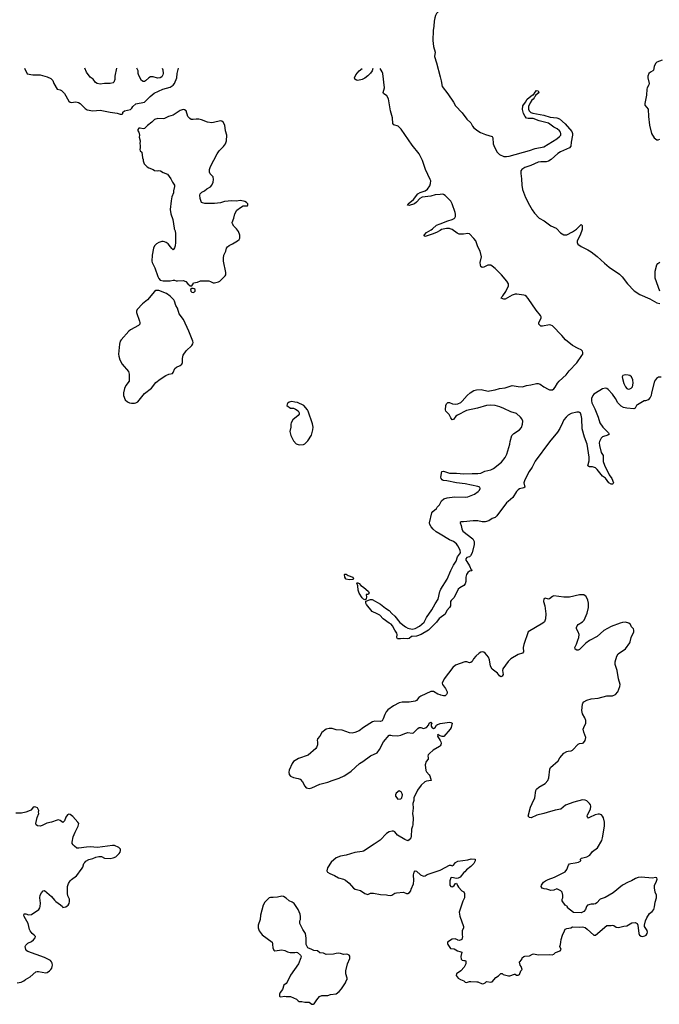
# Model space of a CAD drawing. Header units: inches. Extents: x 1835039 to 2027607, y 642849 to 774141.
# Tile 86 of 113: x 1924126 to 1933064, y 749163 to 762923. Entities that reach past the tile are written whole.
import ezdxf

# ---------------------------------------------------------------- set-up
doc = ezdxf.new("R2010")
doc.units = ezdxf.units.IN
doc.header["$MEASUREMENT"] = 0
for name, color, linetype in [('B9724', 7, 'Continuous'), ('B9725', 7, 'Continuous'), ('B9726', 7, 'Continuous'), ('B9734', 7, 'Continuous'), ('B9735', 7, 'Continuous'), ('B9736', 7, 'Continuous')]:
    doc.layers.add(name, color=color, linetype=linetype)

msp = doc.modelspace()

# ---------------------------------------------------------------- linework, layer by layer
at = {"layer": 'B9724', "color": 6, "elevation": 500}
for points in [[(1924090, 749464), (1924148, 749472), (1924184, 749490), (1924209, 749510), (1924273, 749547), (1924350, 749617), (1924370, 749622), (1924390, 749621), (1924490, 749602), (1924510, 749608), (1924541, 749630), (1924560, 749650), (1924574, 749670), (1924581, 749690), (1924583, 749710), (1924578, 749738), (1924570, 749757), (1924554, 749774), (1924470, 749816), (1924241, 749901), (1924226, 749910), (1924210, 749930), (1924203, 749970), (1924210, 749990), (1924221, 750000)], [(1927660, 750000), (1927661, 749950), (1927678, 749918), (1927690, 749911), (1927790, 749924), (1927830, 749916), (1927870, 749894), (1927906, 749886), (1927970, 749886), (1927991, 749891), (1928010, 749885), (1928048, 749848), (1928057, 749830), (1928056, 749810), (1928022, 749730), (1927912, 749570), (1927862, 749470), (1927850, 749453), (1927818, 749430), (1927798, 749370), (1927765, 749330), (1927757, 749303), (1927758, 749278), (1927762, 749270), (1927770, 749267), (1927830, 749275), (1927850, 749271), (1927890, 749274), (1927910, 749271), (1927996, 749236), (1928018, 749210), (1928030, 749203), (1928070, 749204), (1928110, 749191), (1928155, 749195), (1928171, 749191), (1928207, 749167), (1928230, 749163), (1928242, 749170), (1928276, 749224), (1928315, 749270), (1928350, 749286), (1928430, 749288), (1928470, 749299), (1928549, 749311), (1928590, 749343), (1928621, 749379), (1928678, 749462), (1928690, 749491), (1928704, 749510), (1928704, 749530), (1928681, 749590), (1928684, 749630), (1928706, 749730), (1928737, 749803), (1928737, 749837), (1928729, 749849), (1928710, 749861), (1928690, 749865), (1928650, 749861), (1928610, 749872), (1928576, 749876), (1928547, 749873), (1928510, 749863), (1928410, 749861), (1928370, 749878), (1928322, 749882), (1928289, 749909), (1928234, 749914), (1928209, 749929), (1928153, 749953), (1928130, 750000)]]:
    msp.add_lwpolyline(points, dxfattribs=at)
at = {"layer": 'B9725', "color": 6}
for points, elevation in [([(1926286, 760000), (1926297, 759970), (1926304, 759930), (1926305, 759810), (1926299, 759761), (1926290, 759735), (1926270, 759708), (1926250, 759724), (1926235, 759750), (1926202, 759790), (1926171, 759811), (1926150, 759819), (1926130, 759824), (1926110, 759822), (1926070, 759810), (1926036, 759790), (1926010, 759764), (1925995, 759730), (1925975, 759630), (1925970, 759550), (1925976, 759530), (1926013, 759453), (1926054, 759334), (1926068, 759308), (1926090, 759284), (1926130, 759274), (1926210, 759271), (1926230, 759271), (1926270, 759281), (1926290, 759281), (1926310, 759272), (1926332, 759272), (1926410, 759279), (1926446, 759266), (1926477, 759230), (1926510, 759205), (1926530, 759204), (1926550, 759230), (1926553, 759247), (1926610, 759254), (1926650, 759273), (1926770, 759271), (1926790, 759265), (1926830, 759245), (1926850, 759245), (1926903, 759257), (1926924, 759270), (1926998, 759342), (1927004, 759356), (1927007, 759390), (1926975, 759550), (1926972, 759590), (1926978, 759630), (1927007, 759690), (1927017, 759730), (1927030, 759750), (1927052, 759768), (1927099, 759790), (1927168, 759832), (1927191, 759849), (1927200, 759870), (1927201, 759910), (1927185, 759965), (1927154, 760000)], 500), ([(1930000, 759977), (1929951, 759949), (1929890, 759926), (1929790, 759894), (1929780, 759900), (1929779, 759910), (1929812, 759950), (1929876, 759984), (1929893, 760000)], 400), ([(1930000, 755735), (1929947, 755767), (1929904, 755804), (1929876, 755836), (1929857, 755870), (1929851, 755890), (1929883, 756030), (1929900, 756050), (1929950, 756090), (1929958, 756110), (1929990, 756145), (1930000, 756162)], 400), ([(1930000, 754564), (1929986, 754554), (1929950, 754502), (1929837, 754390), (1929734, 754330), (1929670, 754306), (1929610, 754305), (1929599, 754301), (1929570, 754277), (1929550, 754268), (1929490, 754275), (1929449, 754269), (1929407, 754270), (1929396, 754290), (1929402, 754330), (1929398, 754350), (1929370, 754390), (1929334, 754454), (1929315, 754475), (1929290, 754488), (1929207, 754550), (1929159, 754599), (1929121, 754621), (1929049, 754650), (1928970, 754750), (1928963, 754770), (1928965, 754795), (1929030, 754821), (1929050, 754821), (1929170, 754756), (1929237, 754697), (1929290, 754666), (1929325, 754625), (1929370, 754589), (1929440, 754500), (1929517, 754437), (1929550, 754421), (1929610, 754406), (1929650, 754414), (1929714, 754446), (1929779, 754501), (1929811, 754570), (1929884, 754676), (1929930, 754760), (1929974, 754826), (1929996, 754930), (1930000, 754941)], 400), ([(1930000, 753488), (1929970, 753499), (1929910, 753532), (1929870, 753533), (1929730, 753471), (1929705, 753450), (1929671, 753409), (1929650, 753399), (1929570, 753385), (1929470, 753386), (1929430, 753376), (1929350, 753336), (1929270, 753278), (1929247, 753250), (1929226, 753214), (1929207, 753150), (1929190, 753122), (1929170, 753115), (1929090, 753121), (1929055, 753110), (1928930, 753030), (1928870, 752984), (1928810, 752961), (1928770, 752953), (1928735, 752955), (1928632, 752992), (1928550, 752999), (1928490, 753019), (1928450, 753018), (1928410, 753010), (1928350, 752961), (1928322, 752910), (1928287, 752873), (1928283, 752850), (1928288, 752830), (1928286, 752790), (1928272, 752750), (1928263, 752737), (1928155, 752646), (1928021, 752599), (1927950, 752556), (1927931, 752530), (1927890, 752433), (1927888, 752408), (1927893, 752373), (1927910, 752350), (1927950, 752331), (1928018, 752318), (1928047, 752307), (1928080, 752270), (1928110, 752210), (1928131, 752190), (1928150, 752182), (1928170, 752181), (1928210, 752189), (1928322, 752238), (1928433, 752267), (1928492, 752292), (1928590, 752323), (1928662, 752358), (1928723, 752397), (1928758, 752422), (1928873, 752530), (1928922, 752558), (1929030, 752634), (1929121, 752679), (1929155, 752725), (1929209, 752830), (1929290, 752925), (1929310, 752926), (1929330, 752919), (1929410, 752916), (1929450, 752922), (1929510, 752947), (1929550, 752959), (1929610, 752951), (1929630, 752958), (1929690, 753018), (1929709, 753031), (1929730, 753031), (1929770, 753018), (1929809, 753030), (1929845, 753070), (1929850, 753091), (1929870, 753105), (1929885, 753090), (1929876, 753070), (1929878, 753050), (1929888, 753028), (1929910, 753019), (1929930, 753033), (1929950, 753064), (1929965, 753075), (1929990, 753083), (1930000, 753085)], 500), ([(1930000, 752916), (1929983, 752923), (1929970, 752932), (1929962, 752930), (1929967, 752927), (1929965, 752910), (1930000, 752849)], 500), ([(1930000, 752777), (1929990, 752765), (1929905, 752715), (1929851, 752670), (1929836, 752650), (1929831, 752630), (1929836, 752610), (1929835, 752590), (1929806, 752554), (1929791, 752509), (1929801, 752430), (1929810, 752410), (1929848, 752370), (1929856, 752356), (1929874, 752290), (1929810, 752282), (1929789, 752271), (1929737, 752223), (1929684, 752156), (1929633, 752050), (1929632, 752010), (1929621, 751970), (1929625, 751906), (1929616, 751830), (1929626, 751770), (1929619, 751670), (1929617, 751650), (1929603, 751610), (1929598, 751510), (1929591, 751489), (1929570, 751461), (1929550, 751449), (1929510, 751467), (1929407, 751527), (1929370, 751572), (1929350, 751583), (1929330, 751584), (1929290, 751573), (1929250, 751548), (1929162, 751458), (1929080, 751400), (1928930, 751302), (1928910, 751296), (1928810, 751285), (1928690, 751246), (1928610, 751231), (1928550, 751210), (1928480, 751150), (1928427, 751070), (1928419, 751030), (1928428, 751010), (1928459, 750990), (1928523, 750963), (1928581, 750930), (1928650, 750913), (1928679, 750899), (1928730, 750856), (1928790, 750784), (1928813, 750773), (1928890, 750751), (1928950, 750709), (1928990, 750699), (1929030, 750715), (1929070, 750717), (1929170, 750696), (1929250, 750695), (1929270, 750687), (1929310, 750684), (1929328, 750690), (1929366, 750714), (1929390, 750721), (1929490, 750731), (1929530, 750710), (1929550, 750712), (1929575, 750725), (1929591, 750750), (1929595, 750770), (1929627, 750847), (1929634, 750894), (1929629, 750971), (1929637, 751010), (1929650, 751026), (1929670, 751025), (1929726, 750970), (1929770, 750953), (1929790, 750958), (1929822, 750978), (1930000, 751039)], 500), ([(1924221, 750000), (1924241, 750019), (1924290, 750040), (1924318, 750062), (1924341, 750090), (1924345, 750110), (1924329, 750130), (1924299, 750150), (1924270, 750190), (1924261, 750210), (1924245, 750290), (1924187, 750390), (1924183, 750410), (1924190, 750426), (1924210, 750426), (1924250, 750413), (1924290, 750420), (1924392, 750490), (1924407, 750510), (1924411, 750530), (1924415, 750575), (1924407, 750650), (1924414, 750690), (1924430, 750721), (1924452, 750748), (1924470, 750751), (1924570, 750670), (1924610, 750619), (1924630, 750601), (1924695, 750555), (1924722, 750530), (1924730, 750514), (1924770, 750526), (1924790, 750539), (1924804, 750550), (1924817, 750570), (1924822, 750598), (1924820, 750630), (1924799, 750679), (1924794, 750710), (1924796, 750810), (1924808, 750852), (1924830, 750888), (1924850, 750909), (1924920, 750960), (1924939, 750981), (1924969, 751030), (1924990, 751051), (1925010, 751081), (1925024, 751130), (1925034, 751146), (1925050, 751162), (1925090, 751186), (1925150, 751200), (1925190, 751220), (1925230, 751230), (1925270, 751229), (1925310, 751206), (1925390, 751201), (1925432, 751208), (1925470, 751226), (1925518, 751270), (1925531, 751290), (1925536, 751310), (1925533, 751330), (1925510, 751356), (1925450, 751381), (1925424, 751384), (1925214, 751354), (1925110, 751364), (1925059, 751361), (1924950, 751343), (1924926, 751346), (1924890, 751371), (1924871, 751390), (1924861, 751410), (1924859, 751430), (1924875, 751505), (1924902, 751570), (1924944, 751650), (1924950, 751690), (1924938, 751710), (1924870, 751789), (1924830, 751814), (1924810, 751818), (1924795, 751810), (1924770, 751777), (1924750, 751729), (1924730, 751704), (1924690, 751733), (1924670, 751739), (1924650, 751737), (1924570, 751707), (1924507, 751693), (1924439, 751661), (1924410, 751654), (1924375, 751655), (1924354, 751670), (1924350, 751690), (1924362, 751730), (1924368, 751772), (1924393, 751830), (1924389, 751850), (1924395, 751870), (1924375, 751910), (1924350, 751919), (1924330, 751921), (1924310, 751909), (1924283, 751877), (1924271, 751870), (1924210, 751848), (1924150, 751833), (1924070, 751833)], 500), ([(1928130, 750000), (1928127, 750007), (1928127, 750087), (1928119, 750150), (1928081, 750210), (1928039, 750290), (1928040, 750330), (1928048, 750350), (1928050, 750390), (1928044, 750424), (1928015, 750490), (1927959, 750570), (1927932, 750592), (1927890, 750610), (1927850, 750646), (1927810, 750671), (1927790, 750675), (1927730, 750660), (1927670, 750654), (1927630, 750655), (1927610, 750650), (1927550, 750590), (1927530, 750550), (1927491, 750409), (1927484, 750350), (1927460, 750270), (1927460, 750230), (1927472, 750190), (1927513, 750133), (1927652, 750032), (1927660, 750010), (1927660, 750000)], 500)]:
    msp.add_lwpolyline(points, dxfattribs=dict(at, elevation=elevation))
for points, elevation in [([(1926070, 759137), (1926030, 759137), (1926010, 759125), (1925910, 759010), (1925841, 758950), (1925766, 758874), (1925758, 758850), (1925757, 758830), (1925800, 758710), (1925806, 758690), (1925804, 758670), (1925785, 758650), (1925672, 758590), (1925649, 758571), (1925544, 758450), (1925530, 758430), (1925519, 758390), (1925507, 758250), (1925510, 758221), (1925525, 758170), (1925557, 758110), (1925646, 758006), (1925657, 757970), (1925654, 757870), (1925610, 757810), (1925592, 757770), (1925575, 757710), (1925574, 757670), (1925599, 757610), (1925630, 757583), (1925658, 757570), (1925690, 757563), (1925730, 757562), (1925750, 757567), (1925776, 757584), (1925870, 757697), (1925966, 757774), (1926029, 757851), (1926090, 757898), (1926170, 757949), (1926210, 757968), (1926260, 757980), (1926270, 757990), (1926295, 758050), (1926315, 758065), (1926370, 758090), (1926392, 758108), (1926401, 758130), (1926399, 758190), (1926410, 758233), (1926450, 758293), (1926530, 758370), (1926547, 758393), (1926550, 758410), (1926544, 758430), (1926490, 758570), (1926413, 758733), (1926356, 758810), (1926330, 758889), (1926308, 758930), (1926290, 758990), (1926278, 759010), (1926230, 759058), (1926175, 759095)], 500), ([(1926550, 759168), (1926530, 759167), (1926511, 759150), (1926516, 759130), (1926530, 759116), (1926550, 759110), (1926570, 759120), (1926576, 759130), (1926577, 759150), (1926562, 759162)], 500), ([(1927930, 757589), (1927910, 757584), (1927890, 757576), (1927870, 757559), (1927862, 757550), (1927859, 757530), (1927910, 757494), (1927952, 757492), (1927982, 757482), (1928016, 757456), (1928029, 757430), (1928029, 757410), (1928018, 757390), (1927942, 757330), (1927919, 757290), (1927913, 757270), (1927913, 757230), (1927901, 757170), (1927916, 757110), (1927950, 757035), (1927990, 756994), (1928030, 756981), (1928090, 756985), (1928110, 756994), (1928150, 757036), (1928203, 757117), (1928224, 757190), (1928225, 757230), (1928216, 757276), (1928157, 757450), (1928146, 757470), (1928095, 757530), (1928010, 757575), (1927970, 757577)], 500), ([(1928730, 755093), (1928690, 755106), (1928683, 755110), (1928670, 755133), (1928664, 755170), (1928670, 755176), (1928690, 755174), (1928715, 755155), (1928779, 755130), (1928790, 755108), (1928781, 755099)], 400), ([(1928990, 754888), (1928966, 754890), (1928971, 754851), (1928968, 754832), (1928961, 754819), (1928950, 754815), (1928930, 754823), (1928910, 754845), (1928870, 754910), (1928854, 754950), (1928849, 755009), (1928835, 755050), (1928843, 755057), (1928870, 755042), (1928894, 755014), (1928930, 754990), (1929000, 754930), (1929008, 754910), (1929003, 754897)], 400), ([(1929430, 752144), (1929385, 752115), (1929376, 752090), (1929377, 752070), (1929410, 752031), (1929450, 752036), (1929464, 752050), (1929473, 752090), (1929470, 752106), (1929458, 752130)], 500)]:
    msp.add_lwpolyline(points, close=True, dxfattribs=dict(at, elevation=elevation))
at = {"layer": 'B9726', "color": 6}
for points, elevation in [([(1930000, 763055), (1929952, 763008), (1929938, 762982), (1929928, 762950), (1929918, 762902), (1929913, 762830), (1929903, 762770), (1929900, 762630), (1929908, 762548), (1929931, 762470), (1929922, 762410), (1929950, 762321), (1930000, 762125)], 400), ([(1924193, 762245), (1924230, 762164), (1924310, 762151), (1924350, 762154), (1924414, 762150), (1924510, 762125), (1924561, 762101), (1924590, 762071), (1924602, 762030), (1924650, 761951), (1924690, 761943), (1924710, 761931), (1924751, 761890), (1924810, 761785), (1924831, 761771), (1924847, 761767), (1924910, 761773), (1924946, 761766), (1924972, 761752), (1925040, 761680), (1925070, 761664), (1925150, 761647), (1925250, 761659), (1925390, 761631), (1925490, 761617), (1925530, 761603), (1925558, 761602), (1925568, 761610), (1925569, 761631), (1925589, 761651), (1925674, 761666), (1925694, 761686), (1925709, 761711), (1925750, 761745), (1925870, 761771), (1925949, 761850), (1926004, 761896), (1926127, 761953), (1926230, 761982), (1926270, 762007), (1926290, 762030), (1926323, 762110), (1926326, 762170), (1926343, 762244)], 500), ([(1925478, 762244), (1925455, 762135), (1925454, 762086), (1925441, 762050), (1925430, 762041), (1925390, 762031), (1925310, 762030), (1925250, 762020), (1925210, 762031), (1925187, 762047), (1925153, 762093), (1925110, 762121), (1925058, 762190), (1925036, 762244)], 500), ([(1926116, 762244), (1926124, 762224), (1926130, 762170), (1926128, 762150), (1926110, 762122), (1926090, 762110), (1926050, 762104), (1925990, 762124), (1925955, 762124), (1925931, 762110), (1925885, 762070), (1925870, 762061), (1925850, 762061), (1925830, 762074), (1925790, 762141), (1925783, 762170), (1925781, 762210), (1925764, 762244)], 500), ([(1929061, 762242), (1929049, 762210), (1929030, 762177), (1928990, 762137), (1928950, 762107), (1928910, 762086), (1928852, 762072), (1928830, 762076), (1928809, 762090), (1928804, 762110), (1928825, 762150), (1928871, 762210), (1928911, 762242)], 400), ([(1930000, 760481), (1929930, 760473), (1929870, 760456), (1929750, 760444), (1929717, 760423), (1929670, 760372), (1929641, 760350), (1929568, 760328), (1929547, 760330), (1929553, 760350), (1929630, 760410), (1929691, 760490), (1929721, 760510), (1929790, 760531), (1929826, 760554), (1929857, 760603), (1929867, 760633), (1929869, 760670), (1929863, 760690), (1929795, 760830), (1929754, 760954), (1929706, 761050), (1929610, 761170), (1929455, 761395), (1929413, 761433), (1929355, 761455), (1929342, 761470), (1929335, 761550), (1929308, 761648), (1929278, 761818), (1929257, 761857), (1929211, 761890), (1929207, 761907), (1929223, 761970), (1929200, 762170), (1929192, 762192), (1929164, 762242)], 400), ([(1927154, 760000), (1927119, 760039), (1927098, 760070), (1927094, 760090), (1927120, 760150), (1927134, 760210), (1927161, 760259), (1927210, 760299), (1927250, 760321), (1927310, 760322), (1927315, 760330), (1927315, 760350), (1927295, 760370), (1927270, 760383), (1927210, 760398), (1927150, 760385), (1927090, 760391), (1926990, 760382), (1926930, 760365), (1926850, 760356), (1926714, 760354), (1926681, 760361), (1926666, 760370), (1926646, 760426), (1926643, 760470), (1926648, 760490), (1926670, 760512), (1926710, 760530), (1926742, 760558), (1926790, 760586), (1926810, 760610), (1926831, 760650), (1926836, 760690), (1926830, 760725), (1926788, 760768), (1926778, 760790), (1926778, 760830), (1926790, 760870), (1926883, 761050), (1926912, 761088), (1926975, 761150), (1927000, 761190), (1927014, 761230), (1927018, 761310), (1927003, 761370), (1926992, 761450), (1926971, 761491), (1926950, 761505), (1926930, 761510), (1926835, 761485), (1926810, 761483), (1926750, 761492), (1926665, 761525), (1926630, 761533), (1926590, 761534), (1926550, 761527), (1926524, 761530), (1926502, 761542), (1926477, 761570), (1926450, 761650), (1926430, 761663), (1926410, 761666), (1926370, 761654), (1926270, 761587), (1926207, 761570), (1926150, 761543), (1926130, 761539), (1926058, 761542), (1926010, 761530), (1925971, 761490), (1925910, 761444), (1925870, 761404), (1925850, 761399), (1925810, 761409), (1925790, 761408), (1925778, 761390), (1925778, 761370), (1925791, 761350), (1925798, 761310), (1925797, 761283), (1925807, 761230), (1925803, 761190), (1925811, 761170), (1925811, 761131), (1925805, 761110), (1925811, 761090), (1925831, 761070), (1925841, 760990), (1925851, 760970), (1925851, 760949), (1925863, 760910), (1925907, 760867), (1925930, 760851), (1925990, 760827), (1926010, 760815), (1926049, 760811), (1926070, 760816), (1926091, 760810), (1926130, 760787), (1926190, 760766), (1926240, 760700), (1926259, 760650), (1926287, 760610), (1926291, 760590), (1926275, 760530), (1926275, 760505), (1926254, 760446), (1926242, 760390), (1926230, 760270), (1926239, 760210), (1926267, 760130), (1926282, 760010), (1926286, 760000)], 500), ([(1929893, 760000), (1929948, 760052), (1930000, 760072)], 400)]:
    msp.add_lwpolyline(points, dxfattribs=dict(at, elevation=elevation))
at = {"layer": 'B9734', "color": 6, "elevation": 500}
msp.add_lwpolyline([(1930108, 750000), (1930144, 749944), (1930197, 749937), (1930242, 749910), (1930278, 749902), (1930302, 749890), (1930290, 749830), (1930295, 749795), (1930310, 749779), (1930330, 749773), (1930354, 749774), (1930361, 749761), (1930359, 749730), (1930338, 749682), (1930291, 749630), (1930231, 749589), (1930227, 749567), (1930255, 749530), (1930285, 749510), (1930330, 749493), (1930350, 749471), (1930370, 749469), (1930410, 749482), (1930430, 749483), (1930516, 749476), (1930530, 749475), (1930590, 749450), (1930610, 749453), (1930630, 749464), (1930650, 749481), (1930710, 749472), (1930730, 749478), (1930781, 749539), (1930818, 749562), (1930850, 749594), (1930870, 749592), (1930881, 749581), (1930957, 749563), (1930977, 749563), (1931042, 749582), (1931050, 749583), (1931070, 749571), (1931090, 749568), (1931110, 749578), (1931129, 749631), (1931148, 749650), (1931134, 749690), (1931119, 749710), (1931109, 749751), (1931142, 749790), (1931149, 749811), (1931169, 749831), (1931183, 749837), (1931250, 749841), (1931290, 749863), (1931310, 749868), (1931370, 749856), (1931530, 749857), (1931568, 749852), (1931590, 749865), (1931613, 749887), (1931679, 749910), (1931692, 749930), (1931675, 749970), (1931682, 750000)], dxfattribs=at)
at = {"layer": 'B9735', "color": 6}
for points, elevation in [([(1930000, 756162), (1930022, 756198), (1930054, 756226), (1930098, 756242), (1930203, 756257), (1930352, 756248), (1930387, 756253), (1930482, 756290), (1930531, 756330), (1930550, 756350), (1930560, 756370), (1930555, 756390), (1930530, 756400), (1930350, 756436), (1930230, 756450), (1930097, 756477), (1930042, 756482), (1930029, 756490), (1930017, 756510), (1930013, 756530), (1930024, 756610), (1930050, 756612), (1930130, 756584), (1930230, 756587), (1930330, 756574), (1930450, 756582), (1930530, 756581), (1930570, 756587), (1930627, 756613), (1930710, 756634), (1930749, 756651), (1930859, 756741), (1930910, 756805), (1930931, 756850), (1930973, 756990), (1930979, 757030), (1931002, 757110), (1931030, 757140), (1931110, 757190), (1931136, 757224), (1931153, 757270), (1931157, 757310), (1931145, 757345), (1931125, 757370), (1931070, 757420), (1930990, 757442), (1930893, 757490), (1930833, 757513), (1930770, 757529), (1930710, 757536), (1930648, 757532), (1930525, 757495), (1930370, 757461), (1930242, 757398), (1930219, 757381), (1930190, 757334), (1930170, 757333), (1930150, 757359), (1930126, 757406), (1930082, 757450), (1930074, 757470), (1930081, 757530), (1930090, 757556), (1930110, 757574), (1930132, 757572), (1930175, 757555), (1930209, 757549), (1930250, 757553), (1930288, 757572), (1930310, 757590), (1930377, 757670), (1930420, 757710), (1930470, 757743), (1930508, 757752), (1930574, 757754), (1930670, 757733), (1930690, 757734), (1930770, 757749), (1930830, 757769), (1930910, 757779), (1931010, 757811), (1931090, 757795), (1931150, 757792), (1931210, 757810), (1931270, 757818), (1931350, 757839), (1931370, 757840), (1931399, 757830), (1931450, 757793), (1931510, 757761), (1931530, 757752), (1931570, 757751), (1931590, 757763), (1931610, 757785), (1931639, 757841), (1931663, 757870), (1931760, 757960), (1931805, 758015), (1931913, 758127), (1931983, 758230), (1931993, 758250), (1931997, 758270), (1931991, 758291), (1931970, 758310), (1931930, 758327), (1931850, 758371), (1931751, 758450), (1931704, 758510), (1931570, 758643), (1931550, 758654), (1931530, 758657), (1931430, 758639), (1931410, 758642), (1931392, 758652), (1931379, 758670), (1931382, 758690), (1931413, 758750), (1931412, 758770), (1931404, 758790), (1931344, 758864), (1931230, 759028), (1931210, 759053), (1931190, 759068), (1931170, 759074), (1931074, 759086), (1931050, 759085), (1931010, 759073), (1930910, 759018), (1930890, 759016), (1930855, 759030), (1930862, 759050), (1930876, 759064), (1930917, 759123), (1930955, 759205), (1930955, 759230), (1930931, 759270), (1930857, 759357), (1930770, 759445), (1930730, 759478), (1930710, 759490), (1930690, 759494), (1930668, 759492), (1930610, 759463), (1930590, 759461), (1930572, 759472), (1930565, 759490), (1930561, 759530), (1930577, 759610), (1930559, 759690), (1930529, 759749), (1930500, 759830), (1930470, 759867), (1930410, 759928), (1930390, 759936), (1930326, 759926), (1930267, 759927), (1930238, 759938), (1930170, 759991), (1930143, 760000)], 400), ([(1930067, 760000), (1930022, 759990), (1930000, 759977)], 400), ([(1931631, 760000), (1931684, 759944), (1931730, 759918), (1931750, 759914), (1931770, 759916), (1931850, 759957), (1931905, 759995), (1931910, 760000)], 400), ([(1931988, 760000), (1931987, 759990), (1931960, 759910), (1931916, 759830), (1931915, 759810), (1931927, 759787), (1931972, 759752), (1932066, 759706), (1932110, 759679), (1932195, 759615), (1932298, 759518), (1932364, 759464), (1932507, 759367), (1932543, 759330), (1932620, 759230), (1932714, 759134), (1932790, 759081), (1932930, 759024), (1933030, 758965), (1933070, 758956)], 400), ([(1933071, 759130), (1933007, 759310), (1933005, 759410), (1933030, 759498), (1933044, 759516), (1933070, 759532)], 400), ([(1933091, 757929), (1933054, 757926), (1933024, 757910), (1932997, 757870), (1932955, 757710), (1932950, 757669), (1932938, 757642), (1932906, 757610), (1932870, 757595), (1932850, 757595), (1932758, 757542), (1932744, 757530), (1932726, 757494), (1932710, 757485), (1932610, 757493), (1932564, 757504), (1932530, 757522), (1932486, 757566), (1932450, 757630), (1932409, 757689), (1932350, 757754), (1932330, 757770), (1932310, 757773), (1932270, 757762), (1932170, 757705), (1932150, 757690), (1932135, 757670), (1932116, 757630), (1932114, 757594), (1932120, 757570), (1932164, 757484), (1932209, 757370), (1932231, 757290), (1932274, 757230), (1932355, 757150), (1932363, 757130), (1932345, 757115), (1932270, 757091), (1932250, 757075), (1932228, 757030), (1932223, 757010), (1932226, 756970), (1932252, 756872), (1932278, 756830), (1932279, 756750), (1932296, 756696), (1932363, 756563), (1932400, 756510), (1932425, 756450), (1932421, 756439), (1932410, 756430), (1932390, 756434), (1932360, 756450), (1932314, 756514), (1932270, 756545), (1932197, 756637), (1932170, 756661), (1932130, 756675), (1932090, 756673), (1932077, 756677), (1932067, 756687), (1932082, 756758), (1932082, 756810), (1932054, 756990), (1932018, 757090), (1931985, 757205), (1931982, 757350), (1931974, 757394), (1931962, 757422), (1931950, 757434), (1931938, 757438), (1931910, 757440), (1931830, 757417), (1931790, 757394), (1931761, 757370), (1931730, 757330), (1931709, 757290), (1931676, 757210), (1931642, 757158), (1931530, 757024), (1931328, 756752), (1931287, 756670), (1931243, 756610), (1931184, 756490), (1931173, 756450), (1931185, 756390), (1931170, 756381), (1931110, 756367), (1931090, 756353), (1931070, 756330), (1931016, 756244), (1930950, 756191), (1930930, 756170), (1930793, 755987), (1930770, 755967), (1930730, 755950), (1930681, 755919), (1930630, 755903), (1930590, 755903), (1930530, 755920), (1930461, 755919), (1930327, 755907), (1930293, 755907), (1930282, 755898), (1930279, 755890), (1930296, 755856), (1930306, 755806), (1930316, 755776), (1930457, 755670), (1930475, 755630), (1930477, 755590), (1930449, 755470), (1930427, 755430), (1930410, 755416), (1930375, 755405), (1930362, 755390), (1930362, 755370), (1930372, 755350), (1930412, 755290), (1930436, 755236), (1930450, 755230), (1930439, 755221), (1930410, 755216), (1930390, 755198), (1930369, 755170), (1930359, 755130), (1930362, 755070), (1930350, 755039), (1930330, 755017), (1930276, 754984), (1930255, 754965), (1930196, 754850), (1930155, 754805), (1930148, 754790), (1930144, 754730), (1930133, 754710), (1930095, 754665), (1930070, 754616), (1930000, 754564)], 400), ([(1930000, 754941), (1930010, 754966), (1930098, 755102), (1930150, 755224), (1930190, 755300), (1930226, 755354), (1930244, 755416), (1930287, 755470), (1930279, 755510), (1930249, 755570), (1930230, 755596), (1930190, 755631), (1930134, 755654), (1930000, 755735)], 400), ([(1931682, 750000), (1931690, 750030), (1931693, 750070), (1931710, 750127), (1931738, 750190), (1931750, 750211), (1931770, 750222), (1931828, 750230), (1931850, 750247), (1931950, 750243), (1931990, 750247), (1932010, 750243), (1932030, 750235), (1932055, 750215), (1932150, 750131), (1932170, 750131), (1932330, 750263), (1932390, 750264), (1932410, 750271), (1932430, 750265), (1932460, 750241), (1932494, 750234), (1932570, 750256), (1932610, 750260), (1932678, 750302), (1932728, 750308), (1932753, 750293), (1932764, 750270), (1932777, 750150), (1932786, 750130), (1932810, 750114), (1932830, 750110), (1932860, 750120), (1932879, 750130), (1932894, 750150), (1932899, 750170), (1932896, 750196), (1932859, 750250), (1932859, 750270), (1932873, 750330), (1932889, 750370), (1932929, 750430), (1932962, 750458), (1932987, 750490), (1932996, 750524), (1933006, 750590), (1933026, 750650), (1933023, 750690), (1933007, 750730), (1932995, 750790), (1932999, 750830), (1933019, 750870), (1933032, 750910), (1933028, 750930), (1933010, 750937), (1932970, 750927), (1932810, 750938), (1932770, 750935), (1932730, 750923), (1932675, 750890), (1932627, 750870), (1932550, 750828), (1932419, 750721), (1932305, 750655), (1932239, 750630), (1932190, 750583), (1932170, 750569), (1932150, 750561), (1932110, 750563), (1932061, 750550), (1932046, 750530), (1932034, 750486), (1932010, 750462), (1931970, 750439), (1931866, 750446), (1931782, 750510), (1931779, 750530), (1931750, 750549), (1931706, 750610), (1931707, 750630), (1931716, 750650), (1931716, 750690), (1931706, 750730), (1931688, 750748), (1931650, 750769), (1931630, 750775), (1931590, 750756), (1931550, 750754), (1931490, 750774), (1931455, 750775), (1931425, 750784), (1931413, 750810), (1931417, 750830), (1931446, 750870), (1931473, 750890), (1931510, 750908), (1931601, 750939), (1931750, 751016), (1931773, 751047), (1931793, 751107), (1931810, 751125), (1931828, 751132), (1931890, 751138), (1931935, 751150), (1931969, 751170), (1931961, 751190), (1931977, 751203), (1932050, 751226), (1932091, 751249), (1932130, 751296), (1932202, 751350), (1932261, 751450), (1932272, 751490), (1932296, 751650), (1932296, 751710), (1932284, 751770), (1932270, 751794), (1932254, 751810), (1932230, 751820), (1932210, 751822), (1932169, 751811), (1932090, 751772), (1932070, 751765), (1932063, 751770), (1932058, 751790), (1932061, 751810), (1932102, 751890), (1932107, 751930), (1932101, 751950), (1932090, 751970), (1932050, 752007), (1932030, 752017), (1931990, 752022), (1931870, 751990), (1931752, 751948), (1931690, 751892), (1931610, 751876), (1931495, 751845), (1931450, 751828), (1931352, 751808), (1931272, 751770), (1931250, 751773), (1931229, 751790), (1931262, 751918), (1931289, 751970), (1931323, 752050), (1931338, 752150), (1931347, 752170), (1931381, 752199), (1931469, 752250), (1931505, 752290), (1931522, 752330), (1931534, 752450), (1931544, 752470), (1931650, 752564), (1931674, 752606), (1931728, 752672), (1931770, 752695), (1931790, 752702), (1931830, 752705), (1931850, 752713), (1931930, 752796), (1931950, 752808), (1931990, 752810), (1932003, 752817), (1932030, 752850), (1932038, 752890), (1932007, 752967), (1932002, 753010), (1932007, 753030), (1932038, 753090), (1932039, 753130), (1932024, 753164), (1931990, 753221), (1931979, 753270), (1931990, 753355), (1931994, 753370), (1932008, 753390), (1932050, 753412), (1932110, 753431), (1932210, 753443), (1932330, 753473), (1932410, 753472), (1932450, 753491), (1932482, 753530), (1932514, 753606), (1932518, 753630), (1932495, 753710), (1932476, 753830), (1932445, 753910), (1932448, 753950), (1932472, 754028), (1932490, 754059), (1932590, 754129), (1932650, 754216), (1932658, 754230), (1932670, 754290), (1932708, 754370), (1932710, 754390), (1932701, 754410), (1932677, 754437), (1932660, 754470), (1932637, 754490), (1932590, 754504), (1932550, 754500), (1932515, 754490), (1932390, 754443), (1932291, 754389), (1932195, 754305), (1932090, 754249), (1932038, 754210), (1931950, 754119), (1931928, 754110), (1931910, 754113), (1931890, 754126), (1931886, 754130), (1931885, 754150), (1931906, 754194), (1931925, 754250), (1931937, 754290), (1931942, 754330), (1931931, 754370), (1931908, 754408), (1931907, 754430), (1931915, 754450), (1931930, 754470), (1931992, 754508), (1932013, 754530), (1932030, 754562), (1932055, 754630), (1932073, 754710), (1932073, 754770), (1932066, 754810), (1932040, 754860), (1932030, 754871), (1932010, 754884), (1931950, 754887), (1931807, 754853), (1931730, 754854), (1931590, 754870), (1931570, 754864), (1931530, 754829), (1931516, 754824), (1931470, 754838), (1931450, 754830), (1931446, 754790), (1931463, 754730), (1931478, 754618), (1931473, 754550), (1931458, 754510), (1931436, 754490), (1931232, 754368), (1931170, 754189), (1931163, 754150), (1931167, 754090), (1931151, 754069), (1931090, 754050), (1930990, 753991), (1930950, 753955), (1930878, 753850), (1930874, 753830), (1930883, 753770), (1930870, 753750), (1930850, 753740), (1930831, 753751), (1930803, 753790), (1930727, 753847), (1930706, 753886), (1930690, 753976), (1930675, 754015), (1930630, 754070), (1930610, 754083), (1930590, 754087), (1930570, 754083), (1930548, 754070), (1930500, 754030), (1930467, 753990), (1930448, 753952), (1930430, 753939), (1930410, 753935), (1930372, 753950), (1930346, 753950), (1930218, 753902), (1930179, 753870), (1930057, 753710), (1930030, 753653), (1930033, 753630), (1930075, 753575), (1930099, 753530), (1930101, 753510), (1930092, 753490), (1930070, 753475), (1930050, 753473), (1930010, 753485), (1930000, 753488)], 500), ([(1930000, 753085), (1930130, 753104), (1930150, 753103), (1930170, 753091), (1930154, 753030), (1930142, 753010), (1930053, 752907), (1930030, 752906), (1930000, 752916)], 500), ([(1930000, 752849), (1930011, 752830), (1930015, 752810), (1930011, 752790), (1930000, 752777)], 500), ([(1930000, 751039), (1930010, 751042), (1930130, 751105), (1930150, 751105), (1930170, 751097), (1930190, 751105), (1930217, 751143), (1930250, 751164), (1930390, 751183), (1930435, 751196), (1930491, 751191), (1930491, 751170), (1930470, 751129), (1930430, 751089), (1930370, 751042), (1930346, 751014), (1930330, 751003), (1930280, 750940), (1930255, 750925), (1930230, 750919), (1930166, 750934), (1930150, 750930), (1930144, 750916), (1930137, 750890), (1930135, 750850), (1930138, 750830), (1930150, 750811), (1930170, 750806), (1930177, 750810), (1930195, 750825), (1930210, 750847), (1930230, 750858), (1930244, 750824), (1930260, 750800), (1930305, 750750), (1930333, 750733), (1930343, 750710), (1930343, 750650), (1930318, 750602), (1930268, 750450), (1930276, 750396), (1930328, 750250), (1930328, 750232), (1930310, 750190), (1930310, 750130), (1930315, 750110), (1930302, 750070), (1930270, 750055), (1930250, 750058), (1930244, 750064), (1930210, 750076), (1930170, 750072), (1930102, 750030), (1930102, 750010), (1930108, 750000)], 500)]:
    msp.add_lwpolyline(points, dxfattribs=dict(at, elevation=elevation))
at = {"layer": 'B9735', "color": 6, "elevation": 400}
msp.add_lwpolyline([(1932590, 757958), (1932554, 757950), (1932547, 757930), (1932549, 757910), (1932570, 757839), (1932590, 757794), (1932610, 757767), (1932630, 757757), (1932650, 757763), (1932670, 757775), (1932687, 757793), (1932699, 757841), (1932693, 757890), (1932674, 757930), (1932651, 757950), (1932630, 757954)], close=True, dxfattribs=at)
at = {"layer": 'B9736', "color": 6}
for points, elevation in [([(1933102, 762358), (1933031, 762330), (1933010, 762310), (1932992, 762270), (1932981, 762219), (1932973, 762207), (1932942, 762190), (1932919, 762170), (1932905, 762135), (1932903, 762110), (1932922, 762030), (1932919, 762010), (1932895, 761970), (1932889, 761950), (1932884, 761870), (1932861, 761750), (1932863, 761730), (1932910, 761670), (1932912, 761572), (1932926, 761450), (1932953, 761333), (1932991, 761271), (1933030, 761242), (1933050, 761244), (1933070, 761253)], 500), ([(1930000, 762125), (1930014, 762070), (1930030, 761989), (1930110, 761886), (1930189, 761770), (1930218, 761718), (1930310, 761619), (1930372, 761532), (1930430, 761479), (1930455, 761435), (1930473, 761413), (1930528, 761368), (1930567, 761347), (1930637, 761317), (1930729, 761289), (1930737, 761270), (1930744, 761190), (1930760, 761140), (1930798, 761070), (1930830, 761038), (1930890, 761013), (1930930, 761010), (1930965, 761015), (1931250, 761095), (1931330, 761122), (1931450, 761148), (1931630, 761257), (1931670, 761290), (1931686, 761310), (1931690, 761332), (1931685, 761350), (1931670, 761370), (1931638, 761398), (1931590, 761422), (1931515, 761475), (1931384, 761510), (1931300, 761540), (1931230, 761540), (1931210, 761546), (1931188, 761570), (1931168, 761610), (1931151, 761669), (1931159, 761721), (1931196, 761770), (1931216, 761810), (1931290, 761871), (1931308, 761872), (1931329, 761910), (1931350, 761931), (1931372, 761930), (1931379, 761910), (1931370, 761895), (1931336, 761864), (1931330, 761849), (1931318, 761842), (1931316, 761830), (1931303, 761810), (1931284, 761796), (1931257, 761763), (1931237, 761710), (1931234, 761690), (1931235, 761670), (1931247, 761647), (1931268, 761628), (1931296, 761616), (1931450, 761589), (1931540, 761560), (1931630, 761550), (1931670, 761536), (1931750, 761469), (1931841, 761361), (1931852, 761332), (1931851, 761309), (1931832, 761212), (1931826, 761154), (1931808, 761130), (1931683, 761077), (1931648, 761052), (1931552, 760968), (1931516, 760944), (1931484, 760936), (1931410, 760937), (1931370, 760930), (1931270, 760886), (1931183, 760857), (1931143, 760830), (1931130, 760810), (1931127, 760773), (1931140, 760700), (1931141, 760610), (1931152, 760550), (1931196, 760436), (1931249, 760329), (1931285, 760265), (1931319, 760219), (1931387, 760147), (1931453, 760110), (1931550, 760044), (1931622, 760010), (1931631, 760000)], 400), ([(1930000, 760072), (1930110, 760114), (1930170, 760130), (1930197, 760143), (1930208, 760152), (1930216, 760170), (1930217, 760203), (1930212, 760230), (1930170, 760350), (1930150, 760388), (1930070, 760465), (1930050, 760478), (1930030, 760485), (1930000, 760481)], 400), ([(1930143, 760000), (1930130, 760004), (1930090, 760005), (1930067, 760000)], 400), ([(1931910, 760000), (1931970, 760061), (1931978, 760058), (1931986, 760046), (1931988, 760028), (1931988, 760000)], 400)]:
    msp.add_lwpolyline(points, dxfattribs=dict(at, elevation=elevation))

doc.saveas('drawing.dxf')
